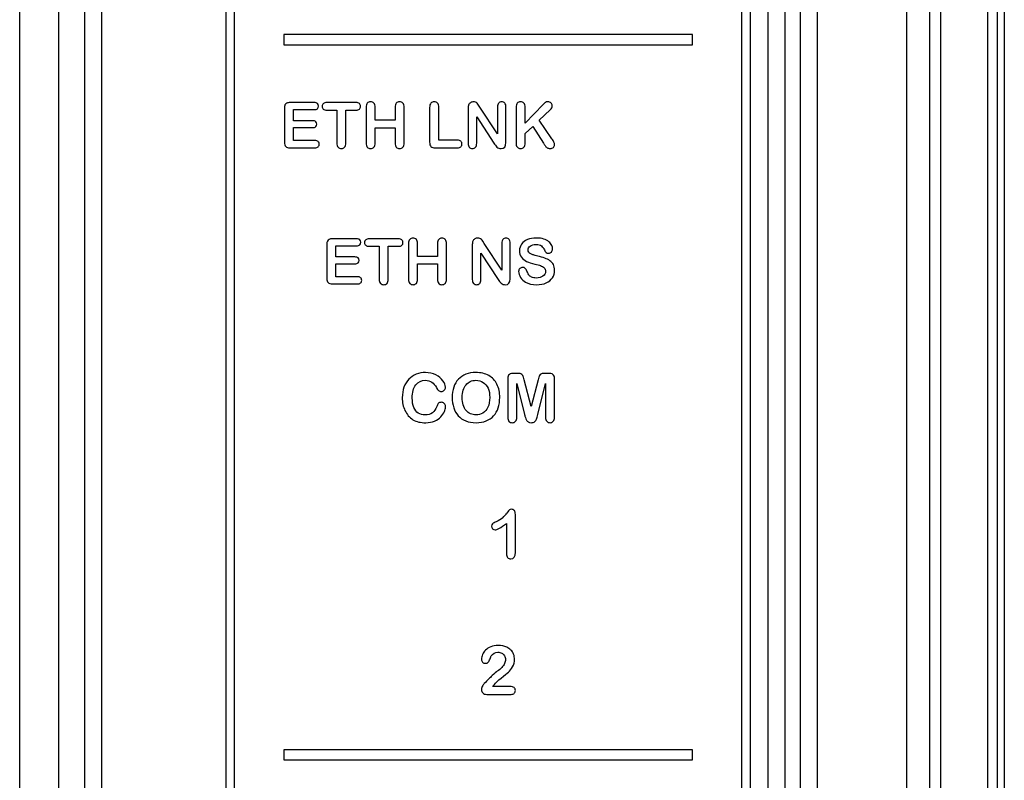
# Model space of a CAD drawing. Header units: millimetres. Extents: x 0 to 1800, y 0 to 1800.
# Tile 22 of 37: x 639 to 668, y 1258 to 1280. Entities that reach past the tile are written whole.
import ezdxf

# ---------------------------------------------------------------- set-up
doc = ezdxf.new("R2010")
doc.units = ezdxf.units.MM
doc.header["$LTSCALE"] = 117.333333
doc.layers.add('00_COMPONENTS', color=7, linetype='CONTINUOUS')

msp = doc.modelspace()

# ---------------------------------------------------------------- linework, layer by layer
at = {"layer": '00_COMPONENTS', "color": 3, "linetype": 'CONTINUOUS'}
msp.add_line((638.783, 1172.661), (638.783, 1320.161), dxfattribs=at)
at = {"layer": '00_COMPONENTS', "color": 7, "linetype": 'CONTINUOUS', "true_color": 0x474747}
for p, q in [((639.93, 1172.661), (639.93, 1310.161)), ((667.683, 1309.131), (667.683, 1197.031)), ((644.833, 1292.161), (644.833, 1250.161)), ((660.233, 1250.161), (660.233, 1292.161))]:
    msp.add_line(p, q, dxfattribs=at)
at = {"layer": '00_COMPONENTS', "color": 9, "linetype": 'CONTINUOUS'}
for p, q in [((640.691, 1181.661), (640.691, 1310.161)), ((641.191, 1181.661), (641.191, 1310.161)), ((665.808, 1309.587), (665.808, 1196.575)), ((667.202, 1196.881), (667.202, 1309.281)), ((661.688, 1292.617), (661.688, 1249.706)), ((662.188, 1292.617), (662.188, 1249.706)), ((660.75, 1250.143), (660.75, 1292.179)), ((661.25, 1250.144), (661.25, 1292.179))]:
    msp.add_line(p, q, dxfattribs=at)
at = {"layer": '00_COMPONENTS', "color": 7, "linetype": 'CONTINUOUS', "true_color": 0x007fff}
for p, q in [((665.488, 1309.597), (665.488, 1196.566)), ((664.813, 1309.281), (664.813, 1248.117)), ((667.483, 1196.881), (667.483, 1309.281))]:
    msp.add_line(p, q, dxfattribs=at)
at = {"layer": '00_COMPONENTS', "color": 7, "linetype": 'CONTINUOUS', "true_color": 0xadcfff}
for p, q in [((645.083, 1291.611), (645.083, 1250.711)), ((659.983, 1250.711), (659.983, 1291.611)), ((646.533, 1279.811), (646.533, 1279.511)), ((658.533, 1279.811), (646.533, 1279.811)), ((658.533, 1279.511), (658.533, 1279.811)), ((646.533, 1279.511), (658.533, 1279.511)), ((647.428, 1277.814), (646.718, 1277.814)), ((648.652, 1277.814), (647.798, 1277.814)), ((648.951, 1277.673), (648.951, 1276.628)), ((649.22, 1277.293), (649.22, 1277.673)), ((649.8, 1277.673), (649.8, 1277.293)), ((650.069, 1276.628), (650.069, 1277.673)), ((650.816, 1277.673), (650.816, 1276.651)), ((651.085, 1276.707), (651.085, 1277.673)), ((652.292, 1277.675), (652.249, 1277.741)), ((652.809, 1276.893), (652.292, 1277.675)), ((652.809, 1277.682), (652.809, 1276.893)), ((653.056, 1276.638), (653.056, 1277.682)), ((653.352, 1277.673), (653.352, 1276.686)), ((654.149, 1277.758), (653.621, 1277.208)), ((653.621, 1277.208), (653.621, 1277.673)), ((646.554, 1277.649), (646.554, 1276.651)), ((646.822, 1277.28), (646.822, 1277.606)), ((646.822, 1277.606), (647.428, 1277.606)), ((647.798, 1277.592), (648.091, 1277.592)), ((648.091, 1277.592), (648.091, 1276.628)), ((648.359, 1276.628), (648.359, 1277.592)), ((648.359, 1277.592), (648.652, 1277.592)), ((651.945, 1277.642), (651.945, 1276.618)), ((652.197, 1276.618), (652.197, 1277.395)), ((652.197, 1277.395), (652.701, 1276.622)), ((654.027, 1277.293), (654.354, 1277.603)), ((647.38, 1277.28), (646.822, 1277.28)), ((649.8, 1277.293), (649.22, 1277.293)), ((653.621, 1276.902), (653.841, 1277.113)), ((653.841, 1277.113), (654.159, 1276.624)), ((654.404, 1276.753), (654.027, 1277.293)), ((646.822, 1276.7), (646.822, 1277.078)), ((646.822, 1277.078), (647.38, 1277.078)), ((649.22, 1276.628), (649.22, 1277.074)), ((649.22, 1277.074), (649.8, 1277.074)), ((649.8, 1277.074), (649.8, 1276.628)), ((653.621, 1276.628), (653.621, 1276.902)), ((647.449, 1276.7), (646.822, 1276.7)), ((651.63, 1276.707), (651.085, 1276.707)), ((646.718, 1276.486), (647.449, 1276.486)), ((650.981, 1276.486), (651.63, 1276.486)), ((647.798, 1273.649), (647.798, 1272.651)), ((648.672, 1273.814), (647.962, 1273.814)), ((649.896, 1273.814), (649.042, 1273.814)), ((650.195, 1273.673), (650.195, 1272.628)), ((650.464, 1273.293), (650.464, 1273.673)), ((651.044, 1273.673), (651.044, 1273.293)), ((651.313, 1272.628), (651.313, 1273.673)), ((652.069, 1273.642), (652.069, 1272.618)), ((652.416, 1273.675), (652.373, 1273.741)), ((652.933, 1272.893), (652.416, 1273.675)), ((652.933, 1273.682), (652.933, 1272.893)), ((653.18, 1272.638), (653.18, 1273.682)), ((648.067, 1273.28), (648.067, 1273.606)), ((648.067, 1273.606), (648.672, 1273.606)), ((649.042, 1273.592), (649.335, 1273.592)), ((649.335, 1273.592), (649.335, 1272.628)), ((649.603, 1272.628), (649.603, 1273.592)), ((649.603, 1273.592), (649.896, 1273.592)), ((652.321, 1272.618), (652.321, 1273.395)), ((652.321, 1273.395), (652.825, 1272.622)), ((648.624, 1273.28), (648.067, 1273.28)), ((648.067, 1272.7), (648.067, 1273.078)), ((648.067, 1273.078), (648.624, 1273.078)), ((651.044, 1273.293), (650.464, 1273.293)), ((650.464, 1272.628), (650.464, 1273.074)), ((650.464, 1273.074), (651.044, 1273.074)), ((651.044, 1273.074), (651.044, 1272.628)), ((647.962, 1272.486), (648.693, 1272.486)), ((648.693, 1272.7), (648.067, 1272.7)), ((653.108, 1269.704), (653.108, 1268.575)), ((653.378, 1269.862), (653.288, 1269.862)), ((653.796, 1268.89), (653.589, 1269.671)), ((654.003, 1269.671), (653.796, 1268.89)), ((654.303, 1269.862), (654.214, 1269.862)), ((654.483, 1268.575), (654.483, 1269.704)), ((653.374, 1268.575), (653.374, 1269.56)), ((653.374, 1269.56), (653.602, 1268.651)), ((653.989, 1268.651), (654.218, 1269.56)), ((654.218, 1269.56), (654.218, 1268.575)), ((653.333, 1264.607), (653.333, 1265.721)), ((653.069, 1265.455), (653.069, 1264.57)), ((653.178, 1260.666), (652.67, 1260.666)), ((652.49, 1260.436), (653.206, 1260.436)), ((646.533, 1258.811), (646.533, 1258.511)), ((658.533, 1258.811), (646.533, 1258.811)), ((658.533, 1258.511), (658.533, 1258.811)), ((646.533, 1258.511), (658.533, 1258.511))]:
    msp.add_line(p, q, dxfattribs=at)
for centre, radius, start, end in [((654.255, 1277.657), 1.867, 213.6565, 215.9925), ((657.844, 1278.772), 4.265, 210.2366, 211.3714), ((651.192, 1273.718), 0.114, 36.8286, 43.0065), ((651.192, 1272.582), 0.113, 316.9919, 323.1772), ((654.379, 1273.657), 1.867, 213.6565, 215.9925), ((651.143, 1268.887), 0.14, 359.9768, 3.9301), ((651.005, 1268.887), 0.278, 356.6185, 359.9795), ((652.423, 1266.238), 0.817, 311.1368, 324.1944)]:
    msp.add_arc(centre, radius, start, end, dxfattribs=at)
for points in [[(646.57, 1277.743), (646.559, 1277.719), (646.554, 1277.687), (646.554, 1277.649)], [(646.624, 1277.796), (646.6, 1277.786), (646.582, 1277.768), (646.57, 1277.743)], [(646.718, 1277.814), (646.68, 1277.814), (646.649, 1277.807), (646.624, 1277.796)], [(647.523, 1277.785), (647.502, 1277.804), (647.471, 1277.814), (647.428, 1277.814)], [(647.555, 1277.71), (647.555, 1277.741), (647.544, 1277.766), (647.523, 1277.785)], [(647.523, 1277.634), (647.544, 1277.653), (647.555, 1277.679), (647.555, 1277.71)], [(647.696, 1277.784), (647.673, 1277.764), (647.662, 1277.737), (647.662, 1277.702)], [(647.662, 1277.702), (647.662, 1277.669), (647.673, 1277.642), (647.695, 1277.622)], [(647.798, 1277.814), (647.753, 1277.814), (647.72, 1277.804), (647.696, 1277.784)], [(648.755, 1277.783), (648.733, 1277.803), (648.699, 1277.814), (648.652, 1277.814)], [(648.79, 1277.702), (648.79, 1277.735), (648.778, 1277.762), (648.755, 1277.783)], [(648.755, 1277.622), (648.778, 1277.642), (648.79, 1277.669), (648.79, 1277.702)], [(648.986, 1277.796), (648.963, 1277.768), (648.951, 1277.728), (648.951, 1277.673)], [(649.084, 1277.836), (649.043, 1277.836), (649.01, 1277.823), (648.986, 1277.796)], [(649.182, 1277.796), (649.157, 1277.823), (649.124, 1277.836), (649.084, 1277.836)], [(649.22, 1277.673), (649.22, 1277.728), (649.207, 1277.768), (649.182, 1277.796)], [(649.837, 1277.796), (649.812, 1277.768), (649.8, 1277.728), (649.8, 1277.673)], [(649.934, 1277.836), (649.894, 1277.836), (649.861, 1277.823), (649.837, 1277.796)], [(650.031, 1277.796), (650.006, 1277.823), (649.973, 1277.836), (649.934, 1277.836)], [(650.069, 1277.673), (650.069, 1277.728), (650.057, 1277.768), (650.031, 1277.796)], [(650.853, 1277.796), (650.828, 1277.768), (650.816, 1277.728), (650.816, 1277.673)], [(650.949, 1277.836), (650.91, 1277.836), (650.877, 1277.823), (650.853, 1277.796)], [(651.047, 1277.796), (651.022, 1277.823), (650.989, 1277.836), (650.949, 1277.836)], [(651.085, 1277.673), (651.085, 1277.728), (651.073, 1277.768), (651.047, 1277.796)], [(651.96, 1277.744), (651.95, 1277.719), (651.945, 1277.685), (651.945, 1277.642)], [(652.017, 1277.81), (651.99, 1277.793), (651.971, 1277.771), (651.96, 1277.744)], [(652.103, 1277.836), (652.072, 1277.836), (652.043, 1277.827), (652.017, 1277.81)], [(652.164, 1277.824), (652.147, 1277.832), (652.126, 1277.836), (652.103, 1277.836)], [(652.21, 1277.793), (652.197, 1277.806), (652.182, 1277.816), (652.164, 1277.824)], [(652.249, 1277.741), (652.236, 1277.762), (652.222, 1277.779), (652.21, 1277.793)], [(652.842, 1277.797), (652.82, 1277.772), (652.809, 1277.733), (652.809, 1277.682)], [(652.931, 1277.836), (652.893, 1277.836), (652.864, 1277.823), (652.842, 1277.797)], [(653.023, 1277.797), (653, 1277.823), (652.969, 1277.836), (652.931, 1277.836)], [(653.056, 1277.682), (653.056, 1277.733), (653.045, 1277.772), (653.023, 1277.797)], [(653.388, 1277.796), (653.364, 1277.768), (653.352, 1277.728), (653.352, 1277.673)], [(653.486, 1277.836), (653.444, 1277.836), (653.411, 1277.823), (653.388, 1277.796)], [(653.583, 1277.796), (653.558, 1277.823), (653.525, 1277.836), (653.486, 1277.836)], [(653.621, 1277.673), (653.621, 1277.728), (653.609, 1277.768), (653.583, 1277.796)], [(654.214, 1277.817), (654.195, 1277.805), (654.174, 1277.785), (654.149, 1277.758)], [(654.285, 1277.836), (654.255, 1277.836), (654.232, 1277.83), (654.214, 1277.817)], [(654.378, 1277.802), (654.355, 1277.825), (654.323, 1277.836), (654.285, 1277.836)], [(654.354, 1277.603), (654.394, 1277.641), (654.415, 1277.68), (654.415, 1277.72)], [(654.415, 1277.72), (654.415, 1277.752), (654.402, 1277.779), (654.378, 1277.802)], [(647.428, 1277.606), (647.471, 1277.606), (647.502, 1277.615), (647.523, 1277.634)], [(647.695, 1277.622), (647.717, 1277.602), (647.751, 1277.592), (647.798, 1277.592)], [(648.652, 1277.592), (648.698, 1277.592), (648.732, 1277.602), (648.755, 1277.622)], [(647.472, 1277.252), (647.452, 1277.27), (647.421, 1277.28), (647.38, 1277.28)], [(647.38, 1277.078), (647.422, 1277.078), (647.453, 1277.087), (647.473, 1277.106)], [(647.502, 1277.18), (647.502, 1277.21), (647.492, 1277.234), (647.472, 1277.252)], [(647.473, 1277.106), (647.492, 1277.125), (647.502, 1277.149), (647.502, 1277.18)], [(646.554, 1276.651), (646.554, 1276.593), (646.566, 1276.551), (646.591, 1276.525)], [(646.591, 1276.525), (646.617, 1276.499), (646.659, 1276.486), (646.718, 1276.486)], [(647.544, 1276.67), (647.522, 1276.69), (647.491, 1276.7), (647.449, 1276.7)], [(647.449, 1276.486), (647.491, 1276.486), (647.522, 1276.495), (647.544, 1276.515)], [(647.577, 1276.592), (647.577, 1276.625), (647.566, 1276.65), (647.544, 1276.67)], [(647.544, 1276.515), (647.566, 1276.535), (647.577, 1276.561), (647.577, 1276.592)], [(648.091, 1276.628), (648.091, 1276.572), (648.103, 1276.532), (648.128, 1276.504)], [(648.321, 1276.504), (648.346, 1276.531), (648.359, 1276.571), (648.359, 1276.628)], [(648.951, 1276.628), (648.951, 1276.573), (648.963, 1276.532), (648.987, 1276.504)], [(649.182, 1276.504), (649.207, 1276.532), (649.22, 1276.572), (649.22, 1276.628)], [(649.8, 1276.628), (649.8, 1276.573), (649.812, 1276.532), (649.837, 1276.504)], [(650.031, 1276.504), (650.057, 1276.532), (650.069, 1276.572), (650.069, 1276.628)], [(650.816, 1276.651), (650.816, 1276.593), (650.829, 1276.551), (650.854, 1276.525)], [(650.854, 1276.525), (650.88, 1276.499), (650.922, 1276.486), (650.981, 1276.486)], [(651.73, 1276.675), (651.706, 1276.696), (651.674, 1276.707), (651.63, 1276.707)], [(651.63, 1276.486), (651.674, 1276.486), (651.707, 1276.496), (651.731, 1276.516)], [(651.765, 1276.596), (651.765, 1276.628), (651.753, 1276.654), (651.73, 1276.675)], [(651.731, 1276.516), (651.753, 1276.536), (651.765, 1276.563), (651.765, 1276.596)], [(651.945, 1276.618), (651.945, 1276.567), (651.956, 1276.529), (651.98, 1276.503)], [(652.162, 1276.503), (652.185, 1276.528), (652.197, 1276.567), (652.197, 1276.618)], [(652.745, 1276.56), (652.759, 1276.54), (652.775, 1276.522), (652.792, 1276.507)], [(652.912, 1276.464), (653.007, 1276.464), (653.056, 1276.522), (653.056, 1276.638)], [(653.352, 1276.686), (653.352, 1276.644), (653.353, 1276.611), (653.355, 1276.59)], [(653.355, 1276.59), (653.357, 1276.567), (653.362, 1276.547), (653.37, 1276.531)], [(653.37, 1276.531), (653.381, 1276.51), (653.398, 1276.494), (653.419, 1276.482)], [(653.583, 1276.504), (653.609, 1276.531), (653.621, 1276.571), (653.621, 1276.628)], [(654.202, 1276.551), (654.219, 1276.524), (654.239, 1276.504), (654.263, 1276.488)], [(654.463, 1276.655), (654.45, 1276.683), (654.43, 1276.716), (654.404, 1276.753)], [(654.448, 1276.496), (654.472, 1276.518), (654.483, 1276.543), (654.483, 1276.573)], [(654.483, 1276.573), (654.483, 1276.6), (654.476, 1276.627), (654.463, 1276.655)], [(648.128, 1276.504), (648.153, 1276.477), (648.186, 1276.464), (648.226, 1276.464)], [(648.226, 1276.464), (648.265, 1276.464), (648.297, 1276.477), (648.321, 1276.504)], [(648.987, 1276.504), (649.011, 1276.478), (649.043, 1276.464), (649.084, 1276.464)], [(649.084, 1276.464), (649.124, 1276.464), (649.157, 1276.477), (649.182, 1276.504)], [(649.837, 1276.504), (649.86, 1276.478), (649.893, 1276.464), (649.934, 1276.464)], [(649.934, 1276.464), (649.973, 1276.464), (650.006, 1276.477), (650.031, 1276.504)], [(651.98, 1276.503), (652.002, 1276.477), (652.033, 1276.464), (652.071, 1276.464)], [(652.071, 1276.464), (652.107, 1276.464), (652.138, 1276.477), (652.162, 1276.503)], [(652.792, 1276.507), (652.808, 1276.492), (652.826, 1276.482), (652.846, 1276.474)], [(652.846, 1276.474), (652.865, 1276.467), (652.887, 1276.464), (652.912, 1276.464)], [(653.419, 1276.482), (653.44, 1276.47), (653.462, 1276.464), (653.486, 1276.464)], [(653.486, 1276.464), (653.525, 1276.464), (653.558, 1276.477), (653.583, 1276.504)], [(654.263, 1276.488), (654.286, 1276.472), (654.316, 1276.464), (654.354, 1276.464)], [(654.354, 1276.464), (654.394, 1276.464), (654.424, 1276.475), (654.448, 1276.496)], [(647.814, 1273.743), (647.803, 1273.719), (647.798, 1273.687), (647.798, 1273.649)], [(647.868, 1273.796), (647.844, 1273.786), (647.826, 1273.768), (647.814, 1273.743)], [(647.962, 1273.814), (647.924, 1273.814), (647.893, 1273.807), (647.868, 1273.796)], [(648.767, 1273.785), (648.747, 1273.804), (648.715, 1273.814), (648.672, 1273.814)], [(648.672, 1273.606), (648.715, 1273.606), (648.747, 1273.615), (648.767, 1273.634)], [(648.799, 1273.71), (648.799, 1273.741), (648.788, 1273.766), (648.767, 1273.785)], [(648.767, 1273.634), (648.788, 1273.653), (648.799, 1273.679), (648.799, 1273.71)], [(648.94, 1273.784), (648.917, 1273.764), (648.906, 1273.737), (648.906, 1273.702)], [(648.906, 1273.702), (648.906, 1273.669), (648.917, 1273.642), (648.939, 1273.622)], [(649.042, 1273.814), (648.997, 1273.814), (648.964, 1273.804), (648.94, 1273.784)], [(649.999, 1273.783), (649.977, 1273.803), (649.943, 1273.814), (649.896, 1273.814)], [(650.034, 1273.702), (650.034, 1273.735), (650.022, 1273.762), (649.999, 1273.783)], [(649.999, 1273.622), (650.022, 1273.642), (650.034, 1273.669), (650.034, 1273.702)], [(650.231, 1273.796), (650.207, 1273.768), (650.195, 1273.728), (650.195, 1273.673)], [(650.328, 1273.836), (650.287, 1273.836), (650.254, 1273.823), (650.231, 1273.796)], [(650.426, 1273.796), (650.401, 1273.823), (650.368, 1273.836), (650.328, 1273.836)], [(650.464, 1273.673), (650.464, 1273.728), (650.451, 1273.768), (650.426, 1273.796)], [(651.081, 1273.796), (651.056, 1273.768), (651.044, 1273.728), (651.044, 1273.673)], [(651.178, 1273.836), (651.138, 1273.836), (651.105, 1273.823), (651.081, 1273.796)], [(651.275, 1273.796), (651.25, 1273.823), (651.217, 1273.836), (651.178, 1273.836)], [(651.313, 1273.673), (651.313, 1273.722), (651.303, 1273.759), (651.283, 1273.786)], [(652.084, 1273.744), (652.074, 1273.719), (652.069, 1273.685), (652.069, 1273.642)], [(652.141, 1273.81), (652.114, 1273.793), (652.095, 1273.771), (652.084, 1273.744)], [(652.227, 1273.836), (652.196, 1273.836), (652.167, 1273.827), (652.141, 1273.81)], [(652.288, 1273.824), (652.271, 1273.832), (652.251, 1273.836), (652.227, 1273.836)], [(652.334, 1273.793), (652.321, 1273.806), (652.306, 1273.816), (652.288, 1273.824)], [(652.373, 1273.741), (652.36, 1273.762), (652.347, 1273.779), (652.334, 1273.793)], [(652.966, 1273.797), (652.944, 1273.772), (652.933, 1273.733), (652.933, 1273.682)], [(653.055, 1273.836), (653.017, 1273.836), (652.988, 1273.823), (652.966, 1273.797)], [(653.147, 1273.797), (653.124, 1273.823), (653.093, 1273.836), (653.055, 1273.836)], [(653.18, 1273.682), (653.18, 1273.733), (653.169, 1273.772), (653.147, 1273.797)], [(653.514, 1273.66), (653.474, 1273.603), (653.454, 1273.538), (653.454, 1273.465)], [(653.686, 1273.79), (653.61, 1273.759), (653.553, 1273.716), (653.514, 1273.66)], [(653.953, 1273.836), (653.85, 1273.836), (653.762, 1273.821), (653.686, 1273.79)], [(653.766, 1273.599), (653.809, 1273.63), (653.865, 1273.645), (653.935, 1273.645)], [(653.935, 1273.645), (654.009, 1273.645), (654.063, 1273.631), (654.097, 1273.603)], [(654.164, 1273.806), (654.104, 1273.825), (654.034, 1273.836), (653.953, 1273.836)], [(654.312, 1273.725), (654.272, 1273.758), (654.223, 1273.786), (654.164, 1273.806)], [(654.398, 1273.62), (654.38, 1273.656), (654.351, 1273.691), (654.312, 1273.725)], [(648.939, 1273.622), (648.961, 1273.602), (648.996, 1273.592), (649.042, 1273.592)], [(649.896, 1273.592), (649.942, 1273.592), (649.976, 1273.602), (649.999, 1273.622)], [(653.454, 1273.465), (653.454, 1273.388), (653.472, 1273.324), (653.51, 1273.272)], [(653.703, 1273.49), (653.703, 1273.532), (653.724, 1273.568), (653.766, 1273.599)], [(653.724, 1273.421), (653.71, 1273.44), (653.703, 1273.462), (653.703, 1273.49)], [(653.784, 1273.371), (653.759, 1273.385), (653.739, 1273.401), (653.724, 1273.421)], [(653.861, 1273.338), (653.835, 1273.346), (653.81, 1273.356), (653.784, 1273.371)], [(653.99, 1273.304), (653.93, 1273.318), (653.887, 1273.33), (653.861, 1273.338)], [(654.097, 1273.603), (654.131, 1273.575), (654.16, 1273.536), (654.185, 1273.486)], [(654.185, 1273.486), (654.203, 1273.451), (654.22, 1273.425), (654.236, 1273.41)], [(654.236, 1273.41), (654.252, 1273.394), (654.276, 1273.387), (654.307, 1273.387)], [(654.307, 1273.387), (654.34, 1273.387), (654.368, 1273.4), (654.391, 1273.425)], [(654.391, 1273.425), (654.414, 1273.451), (654.425, 1273.48), (654.425, 1273.512)], [(654.425, 1273.512), (654.425, 1273.547), (654.416, 1273.583), (654.398, 1273.62)], [(648.716, 1273.252), (648.696, 1273.27), (648.665, 1273.28), (648.624, 1273.28)], [(648.624, 1273.078), (648.666, 1273.078), (648.697, 1273.087), (648.717, 1273.106)], [(648.747, 1273.18), (648.747, 1273.21), (648.736, 1273.234), (648.716, 1273.252)], [(648.717, 1273.106), (648.737, 1273.125), (648.747, 1273.149), (648.747, 1273.18)], [(653.51, 1273.272), (653.548, 1273.221), (653.599, 1273.18), (653.663, 1273.15)], [(653.663, 1273.15), (653.727, 1273.12), (653.807, 1273.094), (653.903, 1273.072)], [(653.903, 1273.072), (653.974, 1273.056), (654.031, 1273.04), (654.073, 1273.026)], [(654.193, 1273.246), (654.132, 1273.267), (654.064, 1273.286), (653.99, 1273.304)], [(654.347, 1273.169), (654.305, 1273.199), (654.253, 1273.224), (654.193, 1273.246)], [(654.447, 1273.054), (654.424, 1273.1), (654.39, 1273.138), (654.347, 1273.169)], [(654.483, 1272.885), (654.483, 1272.952), (654.471, 1273.008), (654.447, 1273.054)], [(653.462, 1272.937), (653.439, 1272.914), (653.429, 1272.887), (653.429, 1272.854)], [(653.429, 1272.854), (653.429, 1272.798), (653.447, 1272.74), (653.485, 1272.68)], [(653.549, 1272.973), (653.514, 1272.973), (653.485, 1272.961), (653.462, 1272.937)], [(653.62, 1272.945), (653.601, 1272.963), (653.577, 1272.973), (653.549, 1272.973)], [(653.671, 1272.865), (653.657, 1272.9), (653.64, 1272.927), (653.62, 1272.945)], [(653.725, 1272.759), (653.706, 1272.787), (653.687, 1272.822), (653.671, 1272.865)], [(653.809, 1272.688), (653.773, 1272.706), (653.745, 1272.73), (653.725, 1272.759)], [(654.073, 1273.026), (654.116, 1273.011), (654.15, 1272.99), (654.177, 1272.963)], [(654.218, 1272.856), (654.218, 1272.8), (654.193, 1272.753), (654.143, 1272.716)], [(654.177, 1272.963), (654.204, 1272.935), (654.218, 1272.899), (654.218, 1272.856)], [(654.421, 1272.668), (654.463, 1272.732), (654.483, 1272.804), (654.483, 1272.885)], [(647.798, 1272.651), (647.798, 1272.593), (647.81, 1272.551), (647.835, 1272.525)], [(647.835, 1272.525), (647.861, 1272.499), (647.904, 1272.486), (647.962, 1272.486)], [(648.788, 1272.67), (648.766, 1272.69), (648.735, 1272.7), (648.693, 1272.7)], [(648.693, 1272.486), (648.735, 1272.486), (648.766, 1272.495), (648.788, 1272.515)], [(648.821, 1272.592), (648.821, 1272.625), (648.81, 1272.65), (648.788, 1272.67)], [(648.788, 1272.515), (648.81, 1272.535), (648.821, 1272.561), (648.821, 1272.592)], [(649.335, 1272.628), (649.335, 1272.572), (649.347, 1272.532), (649.372, 1272.504)], [(649.372, 1272.504), (649.398, 1272.477), (649.43, 1272.464), (649.47, 1272.464)], [(649.47, 1272.464), (649.509, 1272.464), (649.541, 1272.477), (649.565, 1272.504)], [(649.565, 1272.504), (649.59, 1272.531), (649.603, 1272.571), (649.603, 1272.628)], [(650.195, 1272.628), (650.195, 1272.573), (650.207, 1272.532), (650.231, 1272.504)], [(650.231, 1272.504), (650.255, 1272.478), (650.288, 1272.464), (650.328, 1272.464)], [(650.328, 1272.464), (650.368, 1272.464), (650.401, 1272.477), (650.426, 1272.504)], [(650.426, 1272.504), (650.451, 1272.532), (650.464, 1272.572), (650.464, 1272.628)], [(651.044, 1272.628), (651.044, 1272.573), (651.056, 1272.532), (651.081, 1272.504)], [(651.081, 1272.504), (651.104, 1272.478), (651.137, 1272.464), (651.178, 1272.464)], [(651.178, 1272.464), (651.217, 1272.464), (651.25, 1272.477), (651.275, 1272.504)], [(651.283, 1272.514), (651.303, 1272.541), (651.313, 1272.578), (651.313, 1272.628)], [(652.069, 1272.618), (652.069, 1272.567), (652.08, 1272.529), (652.104, 1272.503)], [(652.104, 1272.503), (652.126, 1272.477), (652.157, 1272.464), (652.195, 1272.464)], [(652.195, 1272.464), (652.232, 1272.464), (652.262, 1272.477), (652.286, 1272.503)], [(652.286, 1272.503), (652.309, 1272.528), (652.321, 1272.567), (652.321, 1272.618)], [(652.869, 1272.56), (652.883, 1272.54), (652.899, 1272.522), (652.916, 1272.507)], [(652.916, 1272.507), (652.932, 1272.492), (652.95, 1272.482), (652.97, 1272.474)], [(652.97, 1272.474), (652.989, 1272.467), (653.011, 1272.464), (653.036, 1272.464)], [(653.036, 1272.464), (653.132, 1272.464), (653.18, 1272.522), (653.18, 1272.638)], [(653.485, 1272.68), (653.523, 1272.62), (653.572, 1272.573), (653.632, 1272.538)], [(653.632, 1272.538), (653.717, 1272.488), (653.825, 1272.464), (653.956, 1272.464)], [(653.949, 1272.661), (653.891, 1272.661), (653.844, 1272.67), (653.809, 1272.688)], [(654.143, 1272.716), (654.093, 1272.679), (654.029, 1272.661), (653.949, 1272.661)], [(653.956, 1272.464), (654.065, 1272.464), (654.16, 1272.482), (654.24, 1272.518)], [(654.24, 1272.518), (654.319, 1272.554), (654.379, 1272.604), (654.421, 1272.668)], [(650.693, 1269.886), (650.597, 1269.886), (650.509, 1269.869), (650.425, 1269.835)], [(651.001, 1269.817), (650.91, 1269.863), (650.807, 1269.886), (650.693, 1269.886)], [(652.171, 1269.886), (652.062, 1269.886), (651.965, 1269.869), (651.879, 1269.835)], [(652.551, 1269.796), (652.445, 1269.856), (652.319, 1269.886), (652.171, 1269.886)], [(650.206, 1269.688), (650.144, 1269.624), (650.095, 1269.546), (650.062, 1269.455)], [(650.425, 1269.835), (650.341, 1269.802), (650.269, 1269.752), (650.206, 1269.688)], [(650.411, 1269.521), (650.481, 1269.611), (650.576, 1269.657), (650.694, 1269.657)], [(650.694, 1269.657), (650.768, 1269.657), (650.832, 1269.639), (650.882, 1269.604)], [(650.882, 1269.604), (650.933, 1269.569), (650.977, 1269.516), (651.015, 1269.446)], [(651.208, 1269.646), (651.159, 1269.714), (651.09, 1269.771), (651.001, 1269.817)], [(651.28, 1269.455), (651.28, 1269.515), (651.256, 1269.578), (651.208, 1269.646)], [(651.661, 1269.688), (651.601, 1269.624), (651.555, 1269.546), (651.524, 1269.455)], [(651.879, 1269.835), (651.793, 1269.801), (651.72, 1269.752), (651.661, 1269.688)], [(651.884, 1269.529), (651.919, 1269.57), (651.962, 1269.602), (652.01, 1269.624)], [(652.01, 1269.624), (652.059, 1269.645), (652.112, 1269.657), (652.171, 1269.657)], [(652.171, 1269.657), (652.251, 1269.657), (652.323, 1269.636), (652.386, 1269.597)], [(652.386, 1269.597), (652.448, 1269.559), (652.497, 1269.5), (652.53, 1269.424)], [(652.792, 1269.54), (652.738, 1269.651), (652.657, 1269.736), (652.551, 1269.796)], [(653.157, 1269.829), (653.124, 1269.808), (653.108, 1269.766), (653.108, 1269.704)], [(653.288, 1269.862), (653.233, 1269.862), (653.189, 1269.85), (653.157, 1269.829)], [(653.494, 1269.847), (653.47, 1269.857), (653.431, 1269.862), (653.378, 1269.862)], [(653.549, 1269.795), (653.537, 1269.82), (653.519, 1269.838), (653.494, 1269.847)], [(653.589, 1269.671), (653.573, 1269.728), (653.56, 1269.77), (653.549, 1269.795)], [(654.043, 1269.795), (654.031, 1269.77), (654.018, 1269.728), (654.003, 1269.671)], [(654.096, 1269.847), (654.072, 1269.838), (654.054, 1269.82), (654.043, 1269.795)], [(654.214, 1269.862), (654.159, 1269.862), (654.121, 1269.857), (654.096, 1269.847)], [(654.435, 1269.829), (654.402, 1269.85), (654.358, 1269.862), (654.303, 1269.862)], [(654.483, 1269.704), (654.483, 1269.766), (654.467, 1269.808), (654.435, 1269.829)], [(650.062, 1269.455), (650.029, 1269.364), (650.013, 1269.262), (650.013, 1269.147)], [(650.305, 1269.138), (650.305, 1269.303), (650.34, 1269.431), (650.411, 1269.521)], [(651.015, 1269.446), (651.038, 1269.403), (651.058, 1269.373), (651.077, 1269.355)], [(651.077, 1269.355), (651.095, 1269.338), (651.123, 1269.329), (651.16, 1269.329)], [(651.16, 1269.329), (651.193, 1269.329), (651.222, 1269.342), (651.245, 1269.367)], [(651.245, 1269.367), (651.268, 1269.392), (651.28, 1269.421), (651.28, 1269.455)], [(651.524, 1269.455), (651.493, 1269.363), (651.477, 1269.262), (651.477, 1269.153)], [(651.77, 1269.153), (651.77, 1269.233), (651.78, 1269.306), (651.8, 1269.37)], [(651.8, 1269.37), (651.821, 1269.434), (651.849, 1269.488), (651.884, 1269.529)], [(652.53, 1269.424), (652.564, 1269.348), (652.581, 1269.257), (652.581, 1269.153)], [(652.874, 1269.151), (652.874, 1269.3), (652.847, 1269.429), (652.792, 1269.54)], [(650.013, 1269.147), (650.013, 1269.076), (650.019, 1269.009), (650.032, 1268.947)], [(650.352, 1268.86), (650.321, 1268.934), (650.305, 1269.027), (650.305, 1269.138)], [(651.158, 1269.012), (651.118, 1269.012), (651.088, 1268.999), (651.071, 1268.976)], [(651.246, 1268.976), (651.222, 1268.999), (651.192, 1269.012), (651.158, 1269.012)], [(651.477, 1269.153), (651.477, 1269.046), (651.492, 1268.946), (651.522, 1268.854)], [(651.8, 1268.933), (651.78, 1268.998), (651.77, 1269.071), (651.77, 1269.153)], [(652.581, 1269.153), (652.581, 1269.04), (652.563, 1268.945), (652.526, 1268.868)], [(652.829, 1268.851), (652.858, 1268.94), (652.874, 1269.04), (652.874, 1269.151)], [(650.032, 1268.947), (650.046, 1268.884), (650.065, 1268.824), (650.092, 1268.769)], [(650.092, 1268.769), (650.119, 1268.713), (650.151, 1268.664), (650.189, 1268.619)], [(650.484, 1268.695), (650.427, 1268.732), (650.383, 1268.786), (650.352, 1268.86)], [(651.024, 1268.885), (650.996, 1268.805), (650.952, 1268.744), (650.895, 1268.703)], [(651.071, 1268.976), (651.052, 1268.953), (651.037, 1268.922), (651.024, 1268.885)], [(651.144, 1268.583), (651.192, 1268.634), (651.227, 1268.686), (651.25, 1268.739)], [(651.283, 1268.896), (651.281, 1268.927), (651.269, 1268.954), (651.246, 1268.976)], [(651.25, 1268.739), (651.269, 1268.785), (651.281, 1268.829), (651.283, 1268.87)], [(651.522, 1268.854), (651.552, 1268.762), (651.597, 1268.683), (651.656, 1268.618)], [(651.887, 1268.77), (651.85, 1268.813), (651.821, 1268.867), (651.8, 1268.933)], [(652.015, 1268.674), (651.966, 1268.695), (651.924, 1268.727), (651.887, 1268.77)], [(652.526, 1268.868), (652.489, 1268.79), (652.44, 1268.734), (652.378, 1268.697)], [(652.695, 1268.616), (652.754, 1268.682), (652.799, 1268.76), (652.829, 1268.851)], [(650.189, 1268.619), (650.231, 1268.57), (650.276, 1268.53), (650.327, 1268.5)], [(650.327, 1268.5), (650.377, 1268.469), (650.433, 1268.447), (650.495, 1268.433)], [(650.685, 1268.642), (650.608, 1268.642), (650.541, 1268.659), (650.484, 1268.695)], [(650.495, 1268.433), (650.556, 1268.42), (650.624, 1268.412), (650.7, 1268.412)], [(650.895, 1268.703), (650.837, 1268.662), (650.767, 1268.642), (650.685, 1268.642)], [(650.7, 1268.412), (650.799, 1268.412), (650.886, 1268.429), (650.961, 1268.46)], [(650.961, 1268.46), (651.035, 1268.491), (651.096, 1268.533), (651.144, 1268.583)], [(651.656, 1268.618), (651.715, 1268.552), (651.789, 1268.501), (651.877, 1268.466)], [(651.877, 1268.466), (651.965, 1268.43), (652.065, 1268.412), (652.177, 1268.412)], [(652.175, 1268.642), (652.116, 1268.642), (652.064, 1268.652), (652.015, 1268.674)], [(652.378, 1268.697), (652.316, 1268.66), (652.249, 1268.642), (652.175, 1268.642)], [(652.177, 1268.412), (652.288, 1268.412), (652.388, 1268.43), (652.475, 1268.465)], [(652.475, 1268.465), (652.562, 1268.5), (652.635, 1268.55), (652.695, 1268.616)], [(653.108, 1268.575), (653.108, 1268.52), (653.12, 1268.479), (653.145, 1268.452)], [(653.145, 1268.452), (653.169, 1268.426), (653.202, 1268.412), (653.24, 1268.412)], [(653.24, 1268.412), (653.28, 1268.412), (653.312, 1268.426), (653.337, 1268.453)], [(653.337, 1268.453), (653.361, 1268.48), (653.374, 1268.521), (653.374, 1268.575)], [(653.602, 1268.651), (653.61, 1268.621), (653.617, 1268.592), (653.625, 1268.565)], [(653.625, 1268.565), (653.632, 1268.537), (653.642, 1268.512), (653.655, 1268.489)], [(653.655, 1268.489), (653.668, 1268.466), (653.687, 1268.448), (653.71, 1268.434)], [(653.71, 1268.434), (653.734, 1268.42), (653.762, 1268.412), (653.796, 1268.412)], [(653.796, 1268.412), (653.841, 1268.412), (653.876, 1268.424), (653.901, 1268.446)], [(653.901, 1268.446), (653.926, 1268.468), (653.943, 1268.494), (653.952, 1268.521)], [(653.952, 1268.521), (653.962, 1268.548), (653.974, 1268.592), (653.989, 1268.651)], [(654.218, 1268.575), (654.218, 1268.521), (654.23, 1268.48), (654.255, 1268.453)], [(654.255, 1268.453), (654.279, 1268.426), (654.31, 1268.412), (654.349, 1268.412)], [(654.349, 1268.412), (654.39, 1268.412), (654.422, 1268.426), (654.446, 1268.453)], [(654.446, 1268.453), (654.471, 1268.48), (654.483, 1268.521), (654.483, 1268.575)], [(653.157, 1265.854), (653.146, 1265.842), (653.122, 1265.81), (653.086, 1265.76)], [(653.22, 1265.871), (653.188, 1265.871), (653.168, 1265.865), (653.157, 1265.854)], [(653.302, 1265.83), (653.281, 1265.857), (653.254, 1265.871), (653.22, 1265.871)], [(653.333, 1265.721), (653.333, 1265.768), (653.323, 1265.804), (653.302, 1265.83)], [(652.961, 1265.623), (652.914, 1265.582), (652.851, 1265.543), (652.773, 1265.506)], [(652.663, 1265.446), (652.642, 1265.43), (652.632, 1265.406), (652.632, 1265.373)], [(652.632, 1265.373), (652.632, 1265.344), (652.642, 1265.318), (652.663, 1265.297)], [(652.773, 1265.506), (652.721, 1265.481), (652.684, 1265.461), (652.663, 1265.446)], [(652.663, 1265.297), (652.685, 1265.276), (652.709, 1265.265), (652.736, 1265.265)], [(652.736, 1265.265), (652.793, 1265.265), (652.903, 1265.328), (653.069, 1265.455)], [(653.069, 1264.57), (653.069, 1264.517), (653.08, 1264.478), (653.105, 1264.452)], [(653.105, 1264.452), (653.128, 1264.426), (653.16, 1264.412), (653.2, 1264.412)], [(653.2, 1264.412), (653.289, 1264.412), (653.333, 1264.477), (653.333, 1264.607)], [(652.611, 1261.834), (652.549, 1261.81), (652.499, 1261.777), (652.459, 1261.738)], [(652.827, 1261.871), (652.744, 1261.871), (652.672, 1261.858), (652.611, 1261.834)], [(653.08, 1261.823), (653.01, 1261.855), (652.926, 1261.871), (652.827, 1261.871)], [(653.2, 1261.738), (653.165, 1261.774), (653.125, 1261.803), (653.08, 1261.823)], [(652.369, 1261.606), (652.349, 1261.558), (652.339, 1261.511), (652.339, 1261.466)], [(652.459, 1261.738), (652.419, 1261.699), (652.389, 1261.655), (652.369, 1261.606)], [(652.588, 1261.482), (652.603, 1261.525), (652.614, 1261.552), (652.62, 1261.562)], [(652.62, 1261.562), (652.669, 1261.635), (652.735, 1261.673), (652.821, 1261.673)], [(652.821, 1261.673), (652.861, 1261.673), (652.898, 1261.664), (652.931, 1261.646)], [(652.931, 1261.646), (652.966, 1261.628), (652.993, 1261.602), (653.012, 1261.569)], [(653.012, 1261.569), (653.032, 1261.536), (653.043, 1261.499), (653.043, 1261.458)], [(653.28, 1261.612), (653.26, 1261.66), (653.234, 1261.702), (653.2, 1261.738)], [(653.309, 1261.464), (653.309, 1261.515), (653.299, 1261.564), (653.28, 1261.612)], [(652.339, 1261.466), (652.339, 1261.429), (652.35, 1261.4), (652.372, 1261.379)], [(652.372, 1261.379), (652.393, 1261.357), (652.419, 1261.347), (652.452, 1261.347)], [(652.452, 1261.347), (652.489, 1261.347), (652.516, 1261.358), (652.536, 1261.382)], [(652.536, 1261.382), (652.555, 1261.405), (652.572, 1261.438), (652.588, 1261.482)], [(652.934, 1261.224), (652.899, 1261.186), (652.854, 1261.148), (652.801, 1261.112)], [(653.014, 1261.341), (652.996, 1261.301), (652.969, 1261.262), (652.934, 1261.224)], [(653.043, 1261.458), (653.043, 1261.42), (653.033, 1261.381), (653.014, 1261.341)], [(653.127, 1261.09), (653.168, 1261.127), (653.209, 1261.178), (653.249, 1261.244)], [(653.249, 1261.244), (653.289, 1261.311), (653.309, 1261.384), (653.309, 1261.464)], [(652.652, 1260.985), (652.583, 1260.921), (652.505, 1260.845), (652.419, 1260.755)], [(652.801, 1261.112), (652.771, 1261.091), (652.722, 1261.049), (652.652, 1260.985)], [(652.717, 1260.729), (652.754, 1260.773), (652.821, 1260.835), (652.918, 1260.915)], [(652.918, 1260.915), (653.015, 1260.995), (653.085, 1261.053), (653.127, 1261.09)], [(652.362, 1260.664), (652.344, 1260.625), (652.336, 1260.595), (652.336, 1260.572)], [(652.419, 1260.755), (652.398, 1260.733), (652.379, 1260.703), (652.362, 1260.664)], [(652.67, 1260.666), (652.686, 1260.69), (652.702, 1260.712), (652.717, 1260.729)], [(653.293, 1260.634), (653.266, 1260.655), (653.228, 1260.666), (653.178, 1260.666)], [(653.333, 1260.55), (653.333, 1260.585), (653.32, 1260.613), (653.293, 1260.634)], [(652.336, 1260.572), (652.336, 1260.535), (652.349, 1260.503), (652.376, 1260.476)], [(652.376, 1260.476), (652.404, 1260.449), (652.442, 1260.436), (652.49, 1260.436)], [(653.206, 1260.436), (653.249, 1260.436), (653.28, 1260.447), (653.301, 1260.469)], [(653.301, 1260.469), (653.323, 1260.491), (653.333, 1260.518), (653.333, 1260.55)]]:
    msp.add_open_spline(points, degree=3, dxfattribs=at)

doc.saveas('drawing.dxf')
